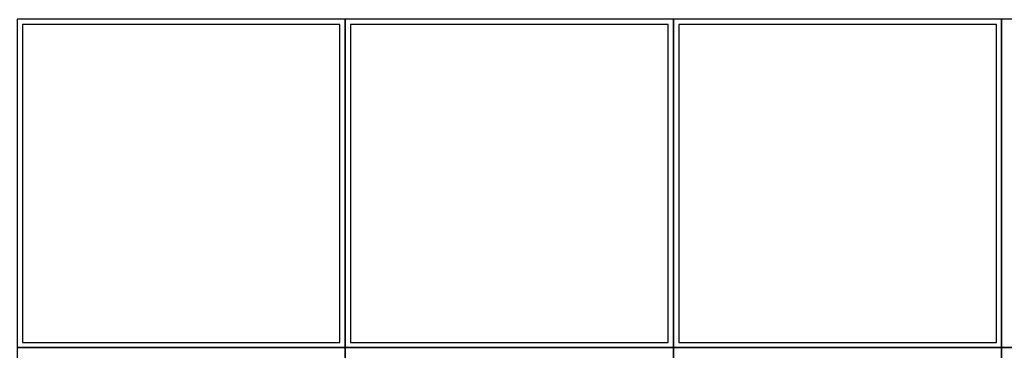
# Model space of a CAD drawing. Header units: millimetres. Extents: x -5941 to 19721, y -9230 to 6433.
# Tile 19 of 70: x 5777 to 5963, y -8013 to -7950. Entities that reach past the tile are written whole.
import ezdxf

# ---------------------------------------------------------------- set-up
doc = ezdxf.new("R2010")
doc.units = ezdxf.units.MM
doc.layers.add('A_SUFITY', color=6, linetype='Continuous')

msp = doc.modelspace()

# ---------------------------------------------------------------- linework, layer by layer
at = {"layer": 'A_SUFITY'}
for points in [[(5776.032, -8012.085), (5838.032, -8012.085), (5838.032, -7950.085), (5776.032, -7950.085)], [(5777.032, -8011.085), (5837.032, -8011.085), (5837.032, -7951.085), (5777.032, -7951.085)], [(5838.032, -8012.085), (5900.032, -8012.085), (5900.032, -7950.085), (5838.032, -7950.085)], [(5839.032, -8011.085), (5899.032, -8011.085), (5899.032, -7951.085), (5839.032, -7951.085)], [(5900.032, -8012.085), (5962.032, -8012.085), (5962.032, -7950.085), (5900.032, -7950.085)], [(5901.032, -8011.085), (5961.032, -8011.085), (5961.032, -7951.085), (5901.032, -7951.085)], [(5962.032, -8012.085), (6024.032, -8012.085), (6024.032, -7950.085), (5962.032, -7950.085)], [(5776.032, -8074.085), (5838.032, -8074.085), (5838.032, -8012.085), (5776.032, -8012.085)], [(5838.032, -8074.085), (5900.032, -8074.085), (5900.032, -8012.085), (5838.032, -8012.085)], [(5900.032, -8074.085), (5962.032, -8074.085), (5962.032, -8012.085), (5900.032, -8012.085)], [(5962.032, -8074.085), (6024.032, -8074.085), (6024.032, -8012.085), (5962.032, -8012.085)]]:
    msp.add_lwpolyline(points, close=True, dxfattribs=at)

doc.saveas('drawing.dxf')
